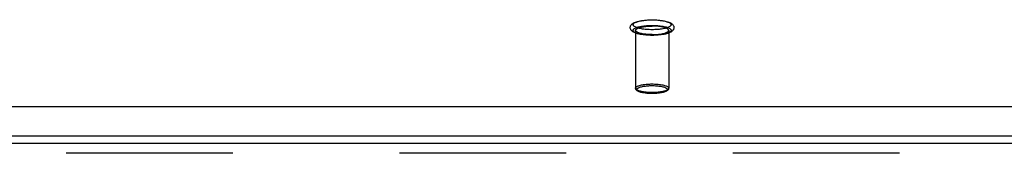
# Model space of a CAD drawing. Header units: inches. Extents: x 0 to 227, y 0 to 147.
# Tile 202 of 256: x 86.108 to 93.474, y 101.292 to 102.288. Entities that reach past the tile are written whole.
import ezdxf

# ---------------------------------------------------------------- set-up
doc = ezdxf.new("R2010")
doc.units = ezdxf.units.IN
doc.header["$LTSCALE"] = 12.466667
doc.header["$MEASUREMENT"] = 0
doc.linetypes.add('HIDDEN', pattern=[0.2, 0.1, -0.1])
doc.layers.get('0').update_dxf_attribs({"linetype": 'CONTINUOUS'})
doc.layers.add('DEFAULT_2', color=8, linetype='HIDDEN')
doc.layers.add('RIGHTHAND_DOOR_ASSEMBLY', color=7, linetype='CONTINUOUS')

msp = doc.modelspace()

# ---------------------------------------------------------------- linework, layer by layer
at = {"color": 7, "linetype": 'Continuous'}
for p, q in [((42.5736, 101.6411), (99.1048, 101.6411)), ((42.5892, 101.4228), (99.0892, 101.4228))]:
    msp.add_line(p, q, dxfattribs=at)
at = {"layer": 'DEFAULT_2', "color": 8, "linetype": 'HIDDEN'}
for p, q in [((90.7152, 102.2087), (90.7152, 101.777)), ((90.9632, 102.2087), (90.9632, 101.777))]:
    msp.add_line(p, q, dxfattribs=at)
for points in [[(90.8392, 102.1713), (90.8275, 102.1714), (90.8158, 102.1717), (90.8043, 102.1723), (90.793, 102.1732), (90.7818, 102.1743), (90.771, 102.1756), (90.7604, 102.1771), (90.7502, 102.1789), (90.7404, 102.181), (90.731, 102.1833), (90.7221, 102.186), (90.714, 102.1888), (90.7071, 102.1917), (90.701, 102.1947), (90.6958, 102.1977), (90.6913, 102.2009), (90.6873, 102.2043), (90.6839, 102.208), (90.6811, 102.2118), (90.6788, 102.2158), (90.6772, 102.2199), (90.6762, 102.2242), (90.6757, 102.2286), (90.6759, 102.2331), (90.6767, 102.2375), (90.6782, 102.2418), (90.6804, 102.2461), (90.6831, 102.2501), (90.6865, 102.2539), (90.6905, 102.2575), (90.6951, 102.2609), (90.7004, 102.264), (90.7066, 102.2671), (90.7137, 102.2701), (90.7218, 102.273), (90.7308, 102.2756), (90.7403, 102.278), (90.7501, 102.2801), (90.7603, 102.2819), (90.7709, 102.2834), (90.7818, 102.2848), (90.7929, 102.2858), (90.8043, 102.2867), (90.8158, 102.2873), (90.8275, 102.2876), (90.8392, 102.2878)], [(90.8392, 102.2135), (90.8287, 102.2136), (90.8182, 102.2139), (90.8078, 102.2144), (90.7976, 102.2151), (90.7875, 102.216), (90.7778, 102.2171), (90.7684, 102.2184), (90.7594, 102.2199), (90.7508, 102.2215), (90.7427, 102.2233), (90.7352, 102.2253), (90.7283, 102.2273), (90.7219, 102.2295), (90.7163, 102.2319), (90.7113, 102.2343), (90.707, 102.2368), (90.7035, 102.2394), (90.7008, 102.2421), (90.6988, 102.2448), (90.6976, 102.2475), (90.6972, 102.2503), (90.6976, 102.253), (90.6988, 102.2558), (90.7008, 102.2585), (90.7035, 102.2611), (90.707, 102.2637), (90.7113, 102.2662), (90.7163, 102.2687), (90.7219, 102.271), (90.7283, 102.2732), (90.7352, 102.2753), (90.7427, 102.2772), (90.7508, 102.279), (90.7594, 102.2807), (90.7684, 102.2821), (90.7778, 102.2834), (90.7875, 102.2845), (90.7976, 102.2854), (90.8078, 102.2861), (90.8182, 102.2866), (90.8287, 102.2869), (90.8392, 102.287)], [(90.8392, 102.172), (90.8287, 102.1721), (90.8182, 102.1724), (90.8078, 102.1729), (90.7976, 102.1736), (90.7875, 102.1745), (90.7778, 102.1756), (90.7684, 102.1769), (90.7594, 102.1783), (90.7508, 102.18), (90.7427, 102.1818), (90.7352, 102.1837), (90.7283, 102.1858), (90.7219, 102.188), (90.7163, 102.1903), (90.7113, 102.1928), (90.707, 102.1953), (90.7035, 102.1979), (90.7008, 102.2006), (90.6988, 102.2033), (90.6976, 102.206), (90.6972, 102.2087), (90.6976, 102.2115), (90.6988, 102.2142), (90.7008, 102.2169), (90.7035, 102.2196), (90.707, 102.2222), (90.7113, 102.2247), (90.7163, 102.2271), (90.7219, 102.2295), (90.7283, 102.2317), (90.7352, 102.2338), (90.7427, 102.2357), (90.7508, 102.2375), (90.7594, 102.2391), (90.7684, 102.2406), (90.7778, 102.2419), (90.7875, 102.243), (90.7976, 102.2439), (90.8078, 102.2446), (90.8182, 102.2451), (90.8287, 102.2454), (90.8392, 102.2455)], [(90.7152, 102.2087), (90.7156, 102.2113), (90.7167, 102.2138), (90.7186, 102.2162), (90.7213, 102.2187), (90.7246, 102.221), (90.7287, 102.2233), (90.7335, 102.2255), (90.7389, 102.2276), (90.7449, 102.2296), (90.7515, 102.2314), (90.7587, 102.2331), (90.7663, 102.2347), (90.7744, 102.2361), (90.7829, 102.2373), (90.7917, 102.2384), (90.8009, 102.2393), (90.8103, 102.2399), (90.8198, 102.2404), (90.8294, 102.2407), (90.8392, 102.2408)], [(90.8392, 102.2878), (90.8509, 102.2876), (90.8626, 102.2873), (90.8741, 102.2867), (90.8854, 102.2858), (90.8966, 102.2848), (90.9074, 102.2834), (90.918, 102.2819), (90.9282, 102.2801), (90.938, 102.278), (90.9474, 102.2757), (90.9563, 102.273), (90.9644, 102.2702), (90.9713, 102.2673), (90.9774, 102.2644), (90.9826, 102.2613), (90.9871, 102.2581), (90.9911, 102.2547), (90.9945, 102.2511), (90.9973, 102.2472), (90.9996, 102.2432), (91.0012, 102.2391), (91.0022, 102.2348), (91.0027, 102.2304), (91.0025, 102.2259), (91.0017, 102.2215), (91.0002, 102.2172), (90.998, 102.2129), (90.9953, 102.2089), (90.9919, 102.2051), (90.9879, 102.2015), (90.9833, 102.1982), (90.978, 102.195), (90.9718, 102.1919), (90.9647, 102.1889), (90.9566, 102.186), (90.9476, 102.1834), (90.9381, 102.181), (90.9283, 102.179), (90.9181, 102.1771), (90.9075, 102.1756), (90.8966, 102.1743), (90.8855, 102.1732), (90.8741, 102.1723), (90.8626, 102.1717), (90.8509, 102.1714), (90.8392, 102.1713)], [(90.8392, 102.287), (90.8497, 102.2869), (90.8602, 102.2866), (90.8706, 102.2861), (90.8808, 102.2854), (90.8909, 102.2845), (90.9006, 102.2834), (90.91, 102.2821), (90.919, 102.2807), (90.9276, 102.279), (90.9357, 102.2772), (90.9432, 102.2753), (90.9501, 102.2732), (90.9565, 102.271), (90.9621, 102.2687), (90.9671, 102.2662), (90.9714, 102.2637), (90.9749, 102.2611), (90.9776, 102.2585), (90.9796, 102.2558), (90.9808, 102.253), (90.9812, 102.2503), (90.9808, 102.2475), (90.9796, 102.2448), (90.9776, 102.2421), (90.9749, 102.2394), (90.9714, 102.2368), (90.9671, 102.2343), (90.9621, 102.2319), (90.9565, 102.2295), (90.9501, 102.2273), (90.9432, 102.2253), (90.9357, 102.2233), (90.9276, 102.2215), (90.919, 102.2199), (90.91, 102.2184), (90.9006, 102.2171), (90.8909, 102.216), (90.8808, 102.2151), (90.8706, 102.2144), (90.8602, 102.2139), (90.8497, 102.2136), (90.8392, 102.2135)], [(90.8392, 102.2455), (90.8497, 102.2454), (90.8602, 102.2451), (90.8706, 102.2446), (90.8808, 102.2439), (90.8909, 102.243), (90.9006, 102.2419), (90.91, 102.2406), (90.919, 102.2391), (90.9276, 102.2375), (90.9357, 102.2357), (90.9432, 102.2338), (90.9501, 102.2317), (90.9565, 102.2295), (90.9621, 102.2271), (90.9671, 102.2247), (90.9714, 102.2222), (90.9749, 102.2196), (90.9776, 102.2169), (90.9796, 102.2142), (90.9808, 102.2115), (90.9812, 102.2087), (90.9808, 102.206), (90.9796, 102.2033), (90.9776, 102.2006), (90.9749, 102.1979), (90.9714, 102.1953), (90.9671, 102.1928), (90.9621, 102.1903), (90.9565, 102.188), (90.9501, 102.1858), (90.9432, 102.1837), (90.9357, 102.1818), (90.9276, 102.18), (90.919, 102.1783), (90.91, 102.1769), (90.9006, 102.1756), (90.8909, 102.1745), (90.8808, 102.1736), (90.8706, 102.1729), (90.8602, 102.1724), (90.8497, 102.1721), (90.8392, 102.172)], [(90.9632, 102.2087), (90.9628, 102.2113), (90.9617, 102.2138), (90.9598, 102.2162), (90.9571, 102.2187), (90.9538, 102.221), (90.9497, 102.2233), (90.9449, 102.2255), (90.9395, 102.2276), (90.9335, 102.2296), (90.9269, 102.2314), (90.9197, 102.2331), (90.9121, 102.2347), (90.904, 102.2361), (90.8955, 102.2373), (90.8867, 102.2384), (90.8775, 102.2393), (90.8681, 102.2399), (90.8586, 102.2404), (90.849, 102.2407), (90.8392, 102.2408)], [(90.8392, 102.1766), (90.8294, 102.1767), (90.8198, 102.177), (90.8103, 102.1775), (90.8009, 102.1782), (90.7917, 102.1791), (90.7829, 102.1801), (90.7744, 102.1814), (90.7663, 102.1828), (90.7587, 102.1843), (90.7515, 102.186), (90.7449, 102.1879), (90.7389, 102.1899), (90.7335, 102.192), (90.7287, 102.1942), (90.7246, 102.1965), (90.7213, 102.1988), (90.7186, 102.2012), (90.7167, 102.2037), (90.7156, 102.2062), (90.7152, 102.2087)], [(90.8392, 102.1766), (90.849, 102.1767), (90.8586, 102.177), (90.8681, 102.1775), (90.8775, 102.1782), (90.8867, 102.1791), (90.8955, 102.1801), (90.904, 102.1814), (90.9121, 102.1828), (90.9197, 102.1843), (90.9269, 102.186), (90.9335, 102.1879), (90.9395, 102.1899), (90.9449, 102.192), (90.9497, 102.1942), (90.9538, 102.1965), (90.9571, 102.1988), (90.9598, 102.2012), (90.9617, 102.2037), (90.9628, 102.2062), (90.9632, 102.2087)], [(90.7152, 101.777), (90.7156, 101.7795), (90.7168, 101.782), (90.7187, 101.7845), (90.7214, 101.787), (90.7249, 101.7894), (90.729, 101.7917), (90.7339, 101.7939), (90.7394, 101.796), (90.7456, 101.798), (90.7523, 101.7999), (90.7597, 101.8016), (90.7675, 101.8032), (90.7758, 101.8046), (90.7845, 101.8058), (90.7935, 101.8068), (90.8027, 101.8076), (90.812, 101.8083), (90.8212, 101.8087), (90.8303, 101.809), (90.8392, 101.8091)], [(90.8392, 101.7378), (90.831, 101.7379), (90.8227, 101.7381), (90.8142, 101.7385), (90.8057, 101.7391), (90.7972, 101.7399), (90.789, 101.7408), (90.781, 101.7419), (90.7733, 101.7432), (90.7661, 101.7447), (90.7594, 101.7462), (90.7532, 101.7479), (90.7475, 101.7498), (90.7424, 101.7517), (90.7379, 101.7538), (90.7341, 101.7559), (90.7309, 101.7581), (90.7284, 101.7603), (90.7266, 101.7626), (90.7256, 101.765), (90.7252, 101.7673), (90.7256, 101.7696), (90.7266, 101.772), (90.7284, 101.7743), (90.7309, 101.7765), (90.7341, 101.7787), (90.7379, 101.7809), (90.7424, 101.7829), (90.7475, 101.7848), (90.7531, 101.7867), (90.7594, 101.7884), (90.7661, 101.7899), (90.7733, 101.7914), (90.7809, 101.7927), (90.7889, 101.7938), (90.7972, 101.7947), (90.8057, 101.7955), (90.8142, 101.7961), (90.8227, 101.7965), (90.831, 101.7967), (90.8392, 101.7968)], [(90.8392, 101.8091), (90.8481, 101.809), (90.8571, 101.8087), (90.8664, 101.8083), (90.8756, 101.8076), (90.8848, 101.8068), (90.8938, 101.8058), (90.9025, 101.8046), (90.9109, 101.8032), (90.9187, 101.8016), (90.926, 101.7999), (90.9328, 101.798), (90.9389, 101.796), (90.9445, 101.7939), (90.9493, 101.7917), (90.9535, 101.7894), (90.957, 101.787), (90.9597, 101.7846), (90.9616, 101.7821), (90.9628, 101.7795), (90.9632, 101.777)], [(90.8392, 101.7968), (90.8474, 101.7967), (90.8557, 101.7965), (90.8642, 101.7961), (90.8727, 101.7955), (90.8812, 101.7947), (90.8894, 101.7938), (90.8974, 101.7927), (90.9051, 101.7914), (90.9123, 101.79), (90.919, 101.7884), (90.9252, 101.7867), (90.9309, 101.7848), (90.936, 101.7829), (90.9405, 101.7809), (90.9443, 101.7787), (90.9475, 101.7765), (90.95, 101.7743), (90.9518, 101.772), (90.9528, 101.7697), (90.9532, 101.7673), (90.9528, 101.765), (90.9518, 101.7626), (90.95, 101.7603), (90.9475, 101.7581), (90.9443, 101.7559), (90.9405, 101.7538), (90.936, 101.7517), (90.9309, 101.7498), (90.9252, 101.748), (90.919, 101.7463), (90.9123, 101.7447), (90.9051, 101.7432), (90.8975, 101.742), (90.8895, 101.7408), (90.8812, 101.7399), (90.8727, 101.7391), (90.8642, 101.7385), (90.8557, 101.7381), (90.8474, 101.7379), (90.8392, 101.7378)], [(90.8392, 101.7449), (90.8303, 101.745), (90.8213, 101.7452), (90.812, 101.7457), (90.8028, 101.7463), (90.7936, 101.7471), (90.7846, 101.7482), (90.7759, 101.7494), (90.7675, 101.7508), (90.7597, 101.7523), (90.7524, 101.7541), (90.7456, 101.7559), (90.7395, 101.7579), (90.7339, 101.76), (90.7291, 101.7622), (90.7249, 101.7645), (90.7214, 101.7669), (90.7187, 101.7694), (90.7168, 101.7719), (90.7156, 101.7744), (90.7152, 101.777)], [(90.8392, 101.7375), (90.8301, 101.7376), (90.821, 101.7378), (90.8121, 101.7383), (90.8033, 101.7389), (90.7947, 101.7398), (90.7863, 101.7407), (90.7782, 101.7419), (90.7704, 101.7433), (90.7629, 101.7448), (90.7558, 101.7465), (90.7491, 101.7484), (90.7429, 101.7505), (90.7372, 101.7527), (90.7323, 101.7551), (90.7281, 101.7575), (90.7247, 101.7599), (90.7218, 101.7625), (90.7194, 101.7652), (90.7176, 101.768), (90.7162, 101.771), (90.7155, 101.774), (90.7152, 101.777)], [(90.9632, 101.777), (90.9629, 101.774), (90.9622, 101.771), (90.9608, 101.768), (90.959, 101.7651), (90.9566, 101.7624), (90.9537, 101.7599), (90.9502, 101.7574), (90.946, 101.755), (90.941, 101.7527), (90.9353, 101.7504), (90.9291, 101.7483), (90.9224, 101.7464), (90.9153, 101.7448), (90.9079, 101.7432), (90.9001, 101.7419), (90.892, 101.7407), (90.8836, 101.7397), (90.875, 101.7389), (90.8662, 101.7383), (90.8573, 101.7378), (90.8483, 101.7376), (90.8392, 101.7375)], [(90.9632, 101.777), (90.9628, 101.7744), (90.9616, 101.7719), (90.9597, 101.7694), (90.957, 101.7669), (90.9535, 101.7645), (90.9494, 101.7622), (90.9445, 101.76), (90.939, 101.7579), (90.9328, 101.7559), (90.9261, 101.7541), (90.9187, 101.7524), (90.9109, 101.7508), (90.9026, 101.7494), (90.8939, 101.7482), (90.8849, 101.7471), (90.8757, 101.7463), (90.8664, 101.7457), (90.8572, 101.7452), (90.8481, 101.745), (90.8392, 101.7449)]]:
    msp.add_lwpolyline(points, dxfattribs=at)
at = {"layer": 'RIGHTHAND_DOOR_ASSEMBLY', "color": 3, "linetype": 'Continuous'}
msp.add_line((71.3839, 101.3674), (100.1704, 101.3674), dxfattribs=at)
at = {"layer": 'RIGHTHAND_DOOR_ASSEMBLY', "color": 8, "linetype": 'HIDDEN'}
msp.add_line((100.1704, 101.2924), (71.3839, 101.2924), dxfattribs=at)

doc.saveas('drawing.dxf')
